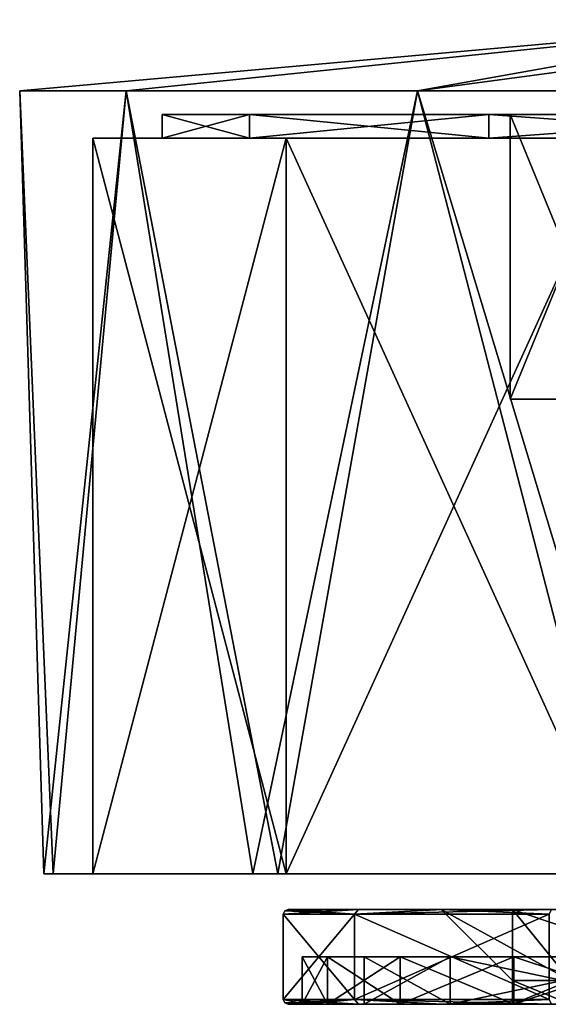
# Model space of a CAD drawing. Header units: millimetres. Extents: x -284 to 78, y 0 to 199.
# Tile 1 of 122: x -284 to -261, y 0 to 42. Entities that reach past the tile are written whole.
import ezdxf

# ---------------------------------------------------------------- set-up
doc = ezdxf.new("R2010")
doc.units = ezdxf.units.MM
doc.header["$LTSCALE"] = 65.185185
for name, color, linetype in [('363', 7, 'CONTINUOUS'), ('364', 7, 'CONTINUOUS'), ('365', 7, 'CONTINUOUS'), ('367', 7, 'CONTINUOUS'), ('368', 7, 'CONTINUOUS'), ('37', 7, 'CONTINUOUS'), ('373', 7, 'CONTINUOUS'), ('374', 7, 'CONTINUOUS'), ('376', 7, 'CONTINUOUS'), ('378', 7, 'CONTINUOUS'), ('38', 7, 'CONTINUOUS'), ('39', 7, 'CONTINUOUS'), ('40', 7, 'CONTINUOUS'), ('41', 7, 'CONTINUOUS'), ('42', 7, 'CONTINUOUS'), ('43', 7, 'CONTINUOUS'), ('44', 7, 'CONTINUOUS'), ('45', 7, 'CONTINUOUS'), ('46', 7, 'CONTINUOUS'), ('47', 7, 'CONTINUOUS'), ('48', 7, 'CONTINUOUS'), ('49', 7, 'CONTINUOUS'), ('50', 7, 'CONTINUOUS'), ('51', 7, 'CONTINUOUS'), ('52', 7, 'CONTINUOUS'), ('53', 7, 'CONTINUOUS'), ('54', 7, 'CONTINUOUS')]:
    doc.layers.add(name, color=color, linetype=linetype)

msp = doc.modelspace()

# ---------------------------------------------------------------- linework, layer by layer
at = {"layer": '363', "linetype": 'CONTINUOUS'}
for points in [[(-282.481, 5.5, -8.2), (-273.688, 5.5, -23.688), (-280.426, 5.5, -8.153), (-282.481, 5.5, -8.2)], [(-282.093, 5.5, 9.606), (-282.481, 5.5, -8.2), (-280.426, 5.5, -8.153), (-282.093, 5.5, 9.606)], [(-272.635, 5.5, 24.696), (-282.093, 5.5, 9.606), (-280.427, 5.5, 8.152), (-272.635, 5.5, 24.696)], [(-280.427, 5.5, 8.152), (-282.093, 5.5, 9.606), (-280.426, 5.5, -8.153), (-280.427, 5.5, 8.152)], [(-272.274, 5.5, 22.273), (-272.635, 5.5, 24.696), (-280.427, 5.5, 8.152), (-272.274, 5.5, 22.273)], [(-280.426, 5.5, -8.153), (-273.688, 5.5, -23.688), (-272.274, 5.5, -22.274), (-280.426, 5.5, -8.153)], [(-273.688, 5.5, -23.688), (-258.2, 5.5, -32.481), (-272.274, 5.5, -22.274), (-273.688, 5.5, -23.688)], [(-256.778, 5.5, 32.807), (-272.635, 5.5, 24.696), (-258.154, 5.5, 30.426), (-256.778, 5.5, 32.807)], [(-258.154, 5.5, 30.426), (-272.635, 5.5, 24.696), (-272.274, 5.5, 22.273), (-258.154, 5.5, 30.426)], [(-272.274, 5.5, -22.274), (-258.2, 5.5, -32.481), (-258.153, 5.5, -30.426), (-272.274, 5.5, -22.274)]]:
    msp.add_3dface(points, dxfattribs=at)
at = {"layer": '364', "linetype": 'CONTINUOUS'}
for points in [[(-282.481, 5.5, -8.2), (-282.093, 5.5, 9.606), (-283.5, 38.5), (-282.481, 5.5, -8.2)], [(-279.012, 38.5, -16.75), (-282.481, 5.5, -8.2), (-283.5, 38.5), (-279.012, 38.5, -16.75)], [(-283.5, 38.5), (-282.093, 5.5, 9.606), (-279.012, 38.5, 16.75), (-283.5, 38.5)], [(-273.688, 5.5, -23.688), (-282.481, 5.5, -8.2), (-279.012, 38.5, -16.75), (-273.688, 5.5, -23.688)], [(-282.093, 5.5, 9.606), (-272.635, 5.5, 24.696), (-279.012, 38.5, 16.75), (-282.093, 5.5, 9.606)], [(-266.75, 38.5, -29.012), (-273.688, 5.5, -23.688), (-279.012, 38.5, -16.75), (-266.75, 38.5, -29.012)], [(-279.012, 38.5, 16.75), (-272.635, 5.5, 24.696), (-266.75, 38.5, 29.012), (-279.012, 38.5, 16.75)], [(-258.2, 5.5, -32.481), (-273.688, 5.5, -23.688), (-266.75, 38.5, -29.012), (-258.2, 5.5, -32.481)], [(-272.635, 5.5, 24.696), (-256.778, 5.5, 32.807), (-266.75, 38.5, 29.012), (-272.635, 5.5, 24.696)], [(-250, 38.5, -33.5), (-258.2, 5.5, -32.481), (-266.75, 38.5, -29.012), (-250, 38.5, -33.5)], [(-266.75, 38.5, 29.012), (-256.778, 5.5, 32.807), (-250, 38.5, 33.5), (-266.75, 38.5, 29.012)]]:
    msp.add_3dface(points, dxfattribs=at)
at = {"layer": '365', "linetype": 'CONTINUOUS'}
for points in [[(-279.012, 38.5, -16.75), (-283.5, 38.5), (-250, 41.5), (-279.012, 38.5, -16.75)], [(-283.5, 38.5), (-279.012, 38.5, 16.75), (-250, 41.5), (-283.5, 38.5)], [(-266.75, 38.5, -29.012), (-279.012, 38.5, -16.75), (-250, 41.5), (-266.75, 38.5, -29.012)], [(-279.012, 38.5, 16.75), (-266.75, 38.5, 29.012), (-250, 41.5), (-279.012, 38.5, 16.75)], [(-250, 40.749, -16.817), (-266.75, 38.5, -29.012), (-250, 41.5), (-250, 40.749, -16.817)], [(-266.75, 38.5, 29.012), (-250, 38.5, 33.5), (-250, 41.5), (-266.75, 38.5, 29.012)], [(-250, 38.5, -33.5), (-266.75, 38.5, -29.012), (-250, 40.749, -16.817), (-250, 38.5, -33.5)]]:
    msp.add_3dface(points, dxfattribs=at)
at = {"layer": '367', "linetype": 'CONTINUOUS'}
for points in [[(-262.839, 25.5, -4.172), (-257.935, 25.5, -10.922), (-260.652, 25.5, -3.461), (-262.839, 25.5, -4.172)], [(-262.839, 25.5, 4.172), (-262.839, 25.5, -4.172), (-260.652, 25.5, -3.461), (-262.839, 25.5, 4.172)], [(-257.935, 25.5, 10.922), (-262.839, 25.5, 4.172), (-260.652, 25.5, 3.461), (-257.935, 25.5, 10.922)], [(-260.652, 25.5, 3.461), (-262.839, 25.5, 4.172), (-260.652, 25.5, -3.461), (-260.652, 25.5, 3.461)]]:
    msp.add_3dface(points, dxfattribs=at)
at = {"layer": '368', "linetype": 'CONTINUOUS'}
for points in [[(-277.5, 36.5), (-273.816, 36.5, -13.75), (-277.5, 37.5), (-277.5, 36.5)], [(-277.5, 37.5), (-273.816, 36.5, -13.75), (-273.816, 37.5, -13.75), (-277.5, 37.5)], [(-273.816, 36.5, 13.75), (-277.5, 36.5), (-273.816, 37.5, 13.75), (-273.816, 36.5, 13.75)], [(-273.816, 37.5, 13.75), (-277.5, 36.5), (-277.5, 37.5), (-273.816, 37.5, 13.75)], [(-273.816, 36.5, -13.75), (-263.75, 36.5, -23.816), (-273.816, 37.5, -13.75), (-273.816, 36.5, -13.75)], [(-273.816, 37.5, -13.75), (-263.75, 36.5, -23.816), (-263.75, 37.5, -23.816), (-273.816, 37.5, -13.75)], [(-263.75, 36.5, 23.816), (-273.816, 36.5, 13.75), (-263.75, 37.5, 23.816), (-263.75, 36.5, 23.816)], [(-263.75, 37.5, 23.816), (-273.816, 36.5, 13.75), (-273.816, 37.5, 13.75), (-263.75, 37.5, 23.816)], [(-263.75, 36.5, -23.816), (-250, 36.5, -27.5), (-263.75, 37.5, -23.816), (-263.75, 36.5, -23.816)], [(-263.75, 37.5, -23.816), (-250, 36.5, -27.5), (-250, 37.5, -27.5), (-263.75, 37.5, -23.816)], [(-250, 36.5, 27.5), (-263.75, 36.5, 23.816), (-250, 37.5, 27.5), (-250, 36.5, 27.5)], [(-250, 37.5, 27.5), (-263.75, 36.5, 23.816), (-263.75, 37.5, 23.816), (-250, 37.5, 27.5)]]:
    msp.add_3dface(points, dxfattribs=at)
at = {"layer": '37', "color": 7, "linetype": 'CONTINUOUS'}
for points in [[(-265.371, 0, 11.168), (-269, 0), (-265.371, 0, -11.168), (-265.371, 0, 11.168)], [(-255.871, 0, 18.07), (-265.371, 0, 11.168), (-260.315, 0, 7.494), (-255.871, 0, 18.07)], [(-265.371, 0, 11.168), (-265.371, 0, -11.168), (-262.75, 0), (-265.371, 0, 11.168)], [(-265.371, 0, 11.168), (-262.75, 0), (-260.315, 0, 7.494), (-265.371, 0, 11.168)], [(-265.371, 0, -11.168), (-255.871, 0, -18.07), (-260.315, 0, -7.494), (-265.371, 0, -11.168)], [(-262.75, 0), (-265.371, 0, -11.168), (-260.315, 0, -7.494), (-262.75, 0)]]:
    msp.add_3dface(points, dxfattribs=at)
at = {"layer": '373', "linetype": 'CONTINUOUS'}
for points in [[(-257.935, 25.5, -10.922), (-262.839, 25.5, -4.172), (-257.935, 37.5, -10.922), (-257.935, 25.5, -10.922)], [(-262.839, 25.5, -4.172), (-262.839, 25.5, 4.172), (-262.839, 37.5, -4.172), (-262.839, 25.5, -4.172)], [(-257.935, 37.5, -10.922), (-262.839, 25.5, -4.172), (-262.839, 37.5, -4.172), (-257.935, 37.5, -10.922)], [(-262.839, 25.5, 4.172), (-257.935, 25.5, 10.922), (-262.839, 37.5, 4.172), (-262.839, 25.5, 4.172)], [(-262.839, 37.5, -4.172), (-262.839, 25.5, 4.172), (-262.839, 37.5, 4.172), (-262.839, 37.5, -4.172)], [(-262.839, 37.5, 4.172), (-257.935, 25.5, 10.922), (-257.935, 37.5, 10.922), (-262.839, 37.5, 4.172)]]:
    msp.add_3dface(points, dxfattribs=at)
at = {"layer": '374', "linetype": 'CONTINUOUS'}
for points in [[(-273.816, 37.5, 13.75), (-277.5, 37.5), (-273.816, 37.5, -13.75), (-273.816, 37.5, 13.75)], [(-263.75, 37.5, 23.816), (-273.816, 37.5, 13.75), (-263.75, 37.5, -23.816), (-263.75, 37.5, 23.816)], [(-273.816, 37.5, 13.75), (-273.816, 37.5, -13.75), (-263.75, 37.5, -23.816), (-273.816, 37.5, 13.75)], [(-250, 37.5, 27.5), (-263.75, 37.5, 23.816), (-250, 37.5, 13.5), (-250, 37.5, 27.5)], [(-263.75, 37.5, 23.816), (-263.75, 37.5, -23.816), (-262.839, 37.5, -4.172), (-263.75, 37.5, 23.816)], [(-263.75, 37.5, 23.816), (-262.839, 37.5, -4.172), (-262.839, 37.5, 4.172), (-263.75, 37.5, 23.816)], [(-263.75, 37.5, 23.816), (-262.839, 37.5, 4.172), (-257.935, 37.5, 10.922), (-263.75, 37.5, 23.816)], [(-263.75, 37.5, 23.816), (-257.935, 37.5, 10.922), (-250, 37.5, 13.5), (-263.75, 37.5, 23.816)], [(-263.75, 37.5, -23.816), (-250, 37.5, -27.5), (-262.839, 37.5, -4.172), (-263.75, 37.5, -23.816)], [(-250, 37.5, -27.5), (-257.935, 37.5, -10.922), (-262.839, 37.5, -4.172), (-250, 37.5, -27.5)]]:
    msp.add_3dface(points, dxfattribs=at)
at = {"layer": '376', "linetype": 'CONTINUOUS'}
for points in [[(-273.816, 36.5, -13.75), (-277.5, 36.5), (-280.427, 36.5, -8.153), (-273.816, 36.5, -13.75)], [(-272.274, 36.5, -22.274), (-273.816, 36.5, -13.75), (-280.427, 36.5, -8.153), (-272.274, 36.5, -22.274)], [(-277.5, 36.5), (-273.816, 36.5, 13.75), (-280.427, 36.5, 8.152), (-277.5, 36.5)], [(-280.427, 36.5, -8.153), (-277.5, 36.5), (-280.427, 36.5, 8.152), (-280.427, 36.5, -8.153)], [(-280.427, 36.5, 8.152), (-273.816, 36.5, 13.75), (-272.274, 36.5, 22.273), (-280.427, 36.5, 8.152)], [(-263.75, 36.5, -23.816), (-273.816, 36.5, -13.75), (-272.274, 36.5, -22.274), (-263.75, 36.5, -23.816)], [(-273.816, 36.5, 13.75), (-263.75, 36.5, 23.816), (-272.274, 36.5, 22.273), (-273.816, 36.5, 13.75)], [(-258.153, 36.5, -30.427), (-263.75, 36.5, -23.816), (-272.274, 36.5, -22.274), (-258.153, 36.5, -30.427)], [(-263.75, 36.5, 23.816), (-250, 36.5, 27.5), (-272.274, 36.5, 22.273), (-263.75, 36.5, 23.816)], [(-272.274, 36.5, 22.273), (-250, 36.5, 27.5), (-258.154, 36.5, 30.426), (-272.274, 36.5, 22.273)], [(-250, 36.5, -27.5), (-263.75, 36.5, -23.816), (-258.153, 36.5, -30.427), (-250, 36.5, -27.5)]]:
    msp.add_3dface(points, dxfattribs=at)
at = {"layer": '378', "linetype": 'CONTINUOUS'}
for points in [[(-272.274, 5.5, 22.273), (-280.427, 5.5, 8.152), (-272.274, 36.5, 22.273), (-272.274, 5.5, 22.273)], [(-280.427, 5.5, 8.152), (-280.426, 5.5, -8.153), (-280.427, 36.5, 8.152), (-280.427, 5.5, 8.152)], [(-280.427, 5.5, 8.152), (-280.427, 36.5, 8.152), (-272.274, 36.5, 22.273), (-280.427, 5.5, 8.152)], [(-280.426, 5.5, -8.153), (-272.274, 5.5, -22.274), (-280.427, 36.5, -8.153), (-280.426, 5.5, -8.153)], [(-280.426, 5.5, -8.153), (-280.427, 36.5, -8.153), (-280.427, 36.5, 8.152), (-280.426, 5.5, -8.153)], [(-272.274, 5.5, -22.274), (-272.274, 36.5, -22.274), (-280.427, 36.5, -8.153), (-272.274, 5.5, -22.274)], [(-258.154, 5.5, 30.426), (-272.274, 5.5, 22.273), (-258.154, 36.5, 30.426), (-258.154, 5.5, 30.426)], [(-272.274, 5.5, 22.273), (-272.274, 36.5, 22.273), (-258.154, 36.5, 30.426), (-272.274, 5.5, 22.273)], [(-272.274, 5.5, -22.274), (-258.153, 5.5, -30.426), (-272.274, 36.5, -22.274), (-272.274, 5.5, -22.274)], [(-258.153, 5.5, -30.426), (-258.153, 36.5, -30.427), (-272.274, 36.5, -22.274), (-258.153, 5.5, -30.426)]]:
    msp.add_3dface(points, dxfattribs=at)
at = {"layer": '38', "color": 7, "linetype": 'CONTINUOUS'}
for points in [[(-269.229, 4, -11.094), (-272.2, 4), (-262.742, 4, -9.258), (-269.229, 4, -11.094)], [(-272.2, 4), (-269.229, 4, 11.094), (-265.75, 4), (-272.2, 4)], [(-262.742, 4, -9.258), (-272.2, 4), (-265.75, 4), (-262.742, 4, -9.258)], [(-265.702, 4, -15.694), (-269.229, 4, -11.094), (-254.867, 4, -14.979), (-265.702, 4, -15.694)], [(-254.867, 4, -14.979), (-269.229, 4, -11.094), (-262.742, 4, -9.258), (-254.867, 4, -14.979)], [(-269.229, 4, 11.094), (-265.702, 4, 15.694), (-254.867, 4, 14.979), (-269.229, 4, 11.094)], [(-265.75, 4), (-269.229, 4, 11.094), (-262.742, 4, 9.258), (-265.75, 4)], [(-262.742, 4, 9.258), (-269.229, 4, 11.094), (-254.867, 4, 14.979), (-262.742, 4, 9.258)], [(-261.103, 4, -19.224), (-265.702, 4, -15.694), (-238.897, 4, -19.224), (-261.103, 4, -19.224)], [(-238.897, 4, -19.224), (-265.702, 4, -15.694), (-234.298, 4, -15.694), (-238.897, 4, -19.224)], [(-234.298, 4, -15.694), (-265.702, 4, -15.694), (-254.867, 4, -14.979), (-234.298, 4, -15.694)], [(-261.103, 4, 19.224), (-234.298, 4, 15.694), (-265.702, 4, 15.694), (-261.103, 4, 19.224)], [(-265.702, 4, 15.694), (-234.298, 4, 15.694), (-245.133, 4, 14.979), (-265.702, 4, 15.694)], [(-254.867, 4, 14.979), (-265.702, 4, 15.694), (-245.133, 4, 14.979), (-254.867, 4, 14.979)]]:
    msp.add_3dface(points, dxfattribs=at)
at = {"layer": '39', "color": 7, "linetype": 'CONTINUOUS'}
for points in [[(-272.4, 0.2), (-269.399, 0.2, 11.2), (-272.4, 3.8), (-272.4, 0.2)], [(-272.4, 3.8), (-269.399, 0.2, 11.2), (-269.399, 3.8, 11.2), (-272.4, 3.8)], [(-269.399, 0.2, 11.2), (-261.2, 0.2, 19.399), (-269.399, 3.8, 11.2), (-269.399, 0.2, 11.2)], [(-269.399, 3.8, 11.2), (-261.2, 0.2, 19.399), (-261.2, 3.8, 19.399), (-269.399, 3.8, 11.2)]]:
    msp.add_3dface(points, dxfattribs=at)
at = {"layer": '40', "color": 7, "linetype": 'CONTINUOUS'}
for points in [[(-271.446, 0, 5.738), (-272.2, 0), (-270.543, 0, 6.675), (-271.446, 0, 5.738)], [(-272.2, 0), (-271.446, 0, -5.738), (-271.6, 0), (-272.2, 0)], [(-272.2, 0), (-271.6, 0), (-270.543, 0, 6.675), (-272.2, 0)], [(-271.6, 0), (-271.446, 0, -5.738), (-270.543, 0, -6.675), (-271.6, 0)], [(-269.229, 0, 11.094), (-271.446, 0, 5.738), (-270.543, 0, 6.675), (-269.229, 0, 11.094)], [(-271.446, 0, -5.738), (-269.229, 0, -11.094), (-270.543, 0, -6.675), (-271.446, 0, -5.738)], [(-267.475, 0, 12.696), (-269.229, 0, 11.094), (-270.543, 0, 6.675), (-267.475, 0, 12.696)], [(-270.543, 0, -6.675), (-269.229, 0, -11.094), (-267.475, 0, -12.696), (-270.543, 0, -6.675)], [(-265.702, 0, 15.694), (-269.229, 0, 11.094), (-267.475, 0, 12.696), (-265.702, 0, 15.694)], [(-269.229, 0, -11.094), (-265.702, 0, -15.694), (-267.475, 0, -12.696), (-269.229, 0, -11.094)], [(-262.696, 0, 17.475), (-265.702, 0, 15.694), (-267.475, 0, 12.696), (-262.696, 0, 17.475)], [(-267.475, 0, -12.696), (-265.702, 0, -15.694), (-262.696, 0, -17.475), (-267.475, 0, -12.696)], [(-261.103, 0, 19.224), (-265.702, 0, 15.694), (-262.696, 0, 17.475), (-261.103, 0, 19.224)], [(-265.702, 0, -15.694), (-261.103, 0, -19.224), (-262.696, 0, -17.475), (-265.702, 0, -15.694)], [(-256.675, 0, 20.543), (-261.103, 0, 19.224), (-262.696, 0, 17.475), (-256.675, 0, 20.543)], [(-262.696, 0, -17.475), (-261.103, 0, -19.224), (-256.675, 0, -20.543), (-262.696, 0, -17.475)]]:
    msp.add_3dface(points, dxfattribs=at)
at = {"layer": '41', "color": 7, "linetype": 'CONTINUOUS'}
for points in [[(-270.543, 0, 6.675), (-271.6, 0), (-270.543, 2, 6.675), (-270.543, 0, 6.675)], [(-270.543, 2, 6.675), (-271.6, 0), (-271.6, 2), (-270.543, 2, 6.675)], [(-267.475, 0, 12.696), (-270.543, 0, 6.675), (-267.475, 2, 12.696), (-267.475, 0, 12.696)], [(-267.475, 2, 12.696), (-270.543, 0, 6.675), (-270.543, 2, 6.675), (-267.475, 2, 12.696)], [(-262.696, 0, 17.475), (-267.475, 0, 12.696), (-262.696, 2, 17.475), (-262.696, 0, 17.475)], [(-262.696, 2, 17.475), (-267.475, 0, 12.696), (-267.475, 2, 12.696), (-262.696, 2, 17.475)], [(-256.675, 0, 20.543), (-262.696, 0, 17.475), (-256.675, 2, 20.543), (-256.675, 0, 20.543)], [(-256.675, 2, 20.543), (-262.696, 0, 17.475), (-262.696, 2, 17.475), (-256.675, 2, 20.543)]]:
    msp.add_3dface(points, dxfattribs=at)
at = {"layer": '42', "color": 7, "linetype": 'CONTINUOUS'}
for points in [[(-270.543, 2, 6.675), (-271.6, 2), (-265.371, 2, 11.168), (-270.543, 2, 6.675)], [(-271.6, 2), (-270.543, 2, -6.675), (-269, 2), (-271.6, 2)], [(-271.6, 2), (-269, 2), (-265.371, 2, 11.168), (-271.6, 2)], [(-267.475, 2, 12.696), (-270.543, 2, 6.675), (-265.371, 2, 11.168), (-267.475, 2, 12.696)], [(-270.543, 2, -6.675), (-267.475, 2, -12.696), (-265.371, 2, -11.168), (-270.543, 2, -6.675)], [(-269, 2), (-270.543, 2, -6.675), (-265.371, 2, -11.168), (-269, 2)], [(-262.696, 2, 17.475), (-267.475, 2, 12.696), (-255.871, 2, 18.07), (-262.696, 2, 17.475)], [(-255.871, 2, 18.07), (-267.475, 2, 12.696), (-265.371, 2, 11.168), (-255.871, 2, 18.07)], [(-267.475, 2, -12.696), (-262.696, 2, -17.475), (-265.371, 2, -11.168), (-267.475, 2, -12.696)], [(-265.371, 2, -11.168), (-262.696, 2, -17.475), (-255.871, 2, -18.07), (-265.371, 2, -11.168)], [(-243.325, 2, 20.543), (-256.675, 2, 20.543), (-262.696, 2, 17.475), (-243.325, 2, 20.543)], [(-243.325, 2, 20.543), (-262.696, 2, 17.475), (-255.871, 2, 18.07), (-243.325, 2, 20.543)], [(-262.696, 2, -17.475), (-256.675, 2, -20.543), (-255.871, 2, -18.07), (-262.696, 2, -17.475)]]:
    msp.add_3dface(points, dxfattribs=at)
at = {"layer": '43', "color": 7, "linetype": 'CONTINUOUS'}
for points in [[(-269, 0), (-265.371, 0, 11.168), (-269, 2), (-269, 0)], [(-269, 2), (-265.371, 0, 11.168), (-265.371, 2, 11.168), (-269, 2)], [(-265.371, 0, 11.168), (-255.871, 0, 18.07), (-265.371, 2, 11.168), (-265.371, 0, 11.168)], [(-255.871, 0, 18.07), (-255.871, 2, 18.07), (-265.371, 2, 11.168), (-255.871, 0, 18.07)]]:
    msp.add_3dface(points, dxfattribs=at)
at = {"layer": '44', "color": 7, "linetype": 'CONTINUOUS'}
for points in [[(-272.4, 0.2), (-272.4, 3.8), (-269.399, 3.8, -11.2), (-272.4, 0.2)], [(-269.399, 0.2, -11.2), (-272.4, 0.2), (-269.399, 3.8, -11.2), (-269.399, 0.2, -11.2)], [(-261.2, 0.2, -19.399), (-269.399, 0.2, -11.2), (-261.2, 3.8, -19.399), (-261.2, 0.2, -19.399)], [(-261.2, 3.8, -19.399), (-269.399, 0.2, -11.2), (-269.399, 3.8, -11.2), (-261.2, 3.8, -19.399)]]:
    msp.add_3dface(points, dxfattribs=at)
at = {"layer": '45', "color": 7, "linetype": 'CONTINUOUS'}
for points in [[(-271.6, 0), (-270.543, 0, -6.675), (-271.6, 2), (-271.6, 0)], [(-271.6, 2), (-270.543, 0, -6.675), (-270.543, 2, -6.675), (-271.6, 2)], [(-270.543, 0, -6.675), (-267.475, 0, -12.696), (-270.543, 2, -6.675), (-270.543, 0, -6.675)], [(-267.475, 0, -12.696), (-267.475, 2, -12.696), (-270.543, 2, -6.675), (-267.475, 0, -12.696)], [(-267.475, 0, -12.696), (-262.696, 0, -17.475), (-267.475, 2, -12.696), (-267.475, 0, -12.696)], [(-262.696, 0, -17.475), (-262.696, 2, -17.475), (-267.475, 2, -12.696), (-262.696, 0, -17.475)], [(-262.696, 0, -17.475), (-256.675, 0, -20.543), (-262.696, 2, -17.475), (-262.696, 0, -17.475)], [(-256.675, 0, -20.543), (-256.675, 2, -20.543), (-262.696, 2, -17.475), (-256.675, 0, -20.543)]]:
    msp.add_3dface(points, dxfattribs=at)
at = {"layer": '46', "color": 7, "linetype": 'CONTINUOUS'}
for points in [[(-265.371, 0, -11.168), (-269, 0), (-265.371, 2, -11.168), (-265.371, 0, -11.168)], [(-269, 0), (-269, 2), (-265.371, 2, -11.168), (-269, 0)], [(-255.871, 0, -18.07), (-265.371, 0, -11.168), (-255.871, 2, -18.07), (-255.871, 0, -18.07)], [(-265.371, 0, -11.168), (-265.371, 2, -11.168), (-255.871, 2, -18.07), (-265.371, 0, -11.168)]]:
    msp.add_3dface(points, dxfattribs=at)
at = {"layer": '47', "color": 7, "linetype": 'CONTINUOUS'}
for points in [[(-272.4, 3.8), (-269.399, 3.8, 11.2), (-272.341, 3.941), (-272.4, 3.8)], [(-269.399, 3.8, 11.2), (-272.2, 4), (-272.341, 3.941), (-269.399, 3.8, 11.2)], [(-269.229, 4, 11.094), (-272.2, 4), (-269.399, 3.8, 11.2), (-269.229, 4, 11.094)], [(-265.702, 4, 15.694), (-269.229, 4, 11.094), (-269.399, 3.8, 11.2), (-265.702, 4, 15.694)], [(-265.702, 4, 15.694), (-269.399, 3.8, 11.2), (-261.2, 3.8, 19.399), (-265.702, 4, 15.694)], [(-261.103, 4, 19.224), (-265.702, 4, 15.694), (-261.2, 3.8, 19.399), (-261.103, 4, 19.224)]]:
    msp.add_3dface(points, dxfattribs=at)
at = {"layer": '48', "color": 7, "linetype": 'CONTINUOUS'}
for points in [[(-272.4, 3.8), (-269.229, 4, -11.094), (-269.399, 3.8, -11.2), (-272.4, 3.8)], [(-269.229, 4, -11.094), (-272.4, 3.8), (-272.341, 3.941), (-269.229, 4, -11.094)], [(-272.2, 4), (-269.229, 4, -11.094), (-272.341, 3.941), (-272.2, 4)], [(-269.229, 4, -11.094), (-265.702, 4, -15.694), (-269.399, 3.8, -11.2), (-269.229, 4, -11.094)], [(-265.702, 4, -15.694), (-261.103, 4, -19.224), (-269.399, 3.8, -11.2), (-265.702, 4, -15.694)], [(-261.103, 4, -19.224), (-261.2, 3.8, -19.399), (-269.399, 3.8, -11.2), (-261.103, 4, -19.224)]]:
    msp.add_3dface(points, dxfattribs=at)
at = {"layer": '49', "color": 7, "linetype": 'CONTINUOUS'}
for points in [[(-269.399, 0.2, 11.2), (-272.4, 0.2), (-269.229, 0, 11.094), (-269.399, 0.2, 11.2)], [(-272.4, 0.2), (-271.446, 0, 5.738), (-269.229, 0, 11.094), (-272.4, 0.2)], [(-271.446, 0, 5.738), (-272.4, 0.2), (-272.341, 0.059), (-271.446, 0, 5.738)], [(-272.2, 0), (-271.446, 0, 5.738), (-272.341, 0.059), (-272.2, 0)], [(-261.2, 0.2, 19.399), (-269.399, 0.2, 11.2), (-261.103, 0, 19.224), (-261.2, 0.2, 19.399)], [(-269.399, 0.2, 11.2), (-269.229, 0, 11.094), (-265.702, 0, 15.694), (-269.399, 0.2, 11.2)], [(-269.399, 0.2, 11.2), (-265.702, 0, 15.694), (-261.103, 0, 19.224), (-269.399, 0.2, 11.2)]]:
    msp.add_3dface(points, dxfattribs=at)
at = {"layer": '50', "color": 7, "linetype": 'CONTINUOUS'}
for points in [[(-272.4, 0.2), (-269.399, 0.2, -11.2), (-272.341, 0.059), (-272.4, 0.2)], [(-269.399, 0.2, -11.2), (-272.2, 0), (-272.341, 0.059), (-269.399, 0.2, -11.2)], [(-271.446, 0, -5.738), (-272.2, 0), (-269.399, 0.2, -11.2), (-271.446, 0, -5.738)], [(-269.229, 0, -11.094), (-271.446, 0, -5.738), (-269.399, 0.2, -11.2), (-269.229, 0, -11.094)], [(-265.702, 0, -15.694), (-269.229, 0, -11.094), (-269.399, 0.2, -11.2), (-265.702, 0, -15.694)], [(-265.702, 0, -15.694), (-269.399, 0.2, -11.2), (-261.2, 0.2, -19.399), (-265.702, 0, -15.694)], [(-261.103, 0, -19.224), (-265.702, 0, -15.694), (-261.2, 0.2, -19.399), (-261.103, 0, -19.224)]]:
    msp.add_3dface(points, dxfattribs=at)
at = {"layer": '51', "color": 7, "linetype": 'CONTINUOUS'}
for points in [[(-260.315, 0, 7.494), (-262.75, 0), (-260.315, 1, 7.494), (-260.315, 0, 7.494)], [(-260.315, 1, 7.494), (-262.75, 0), (-262.75, 1), (-260.315, 1, 7.494)]]:
    msp.add_3dface(points, dxfattribs=at)
at = {"layer": '52', "color": 7, "linetype": 'CONTINUOUS'}
for points in [[(-262.75, 0), (-260.315, 0, -7.494), (-262.75, 1), (-262.75, 0)], [(-262.75, 1), (-260.315, 0, -7.494), (-260.315, 1, -7.494), (-262.75, 1)]]:
    msp.add_3dface(points, dxfattribs=at)
at = {"layer": '53', "color": 7, "linetype": 'CONTINUOUS'}
for points in [[(-262.742, 4, -9.258), (-265.75, 4), (-260.315, 1, -7.494), (-262.742, 4, -9.258)], [(-265.75, 4), (-262.75, 1), (-260.315, 1, -7.494), (-265.75, 4)], [(-254.867, 4, -14.979), (-262.742, 4, -9.258), (-253.94, 1, -12.126), (-254.867, 4, -14.979)], [(-262.742, 4, -9.258), (-260.315, 1, -7.494), (-253.94, 1, -12.126), (-262.742, 4, -9.258)]]:
    msp.add_3dface(points, dxfattribs=at)
at = {"layer": '54', "color": 7, "linetype": 'CONTINUOUS'}
for points in [[(-265.75, 4), (-262.742, 4, 9.258), (-262.75, 1), (-265.75, 4)], [(-262.742, 4, 9.258), (-260.315, 1, 7.494), (-262.75, 1), (-262.742, 4, 9.258)], [(-262.742, 4, 9.258), (-254.867, 4, 14.979), (-260.315, 1, 7.494), (-262.742, 4, 9.258)]]:
    msp.add_3dface(points, dxfattribs=at)

doc.saveas('drawing.dxf')
